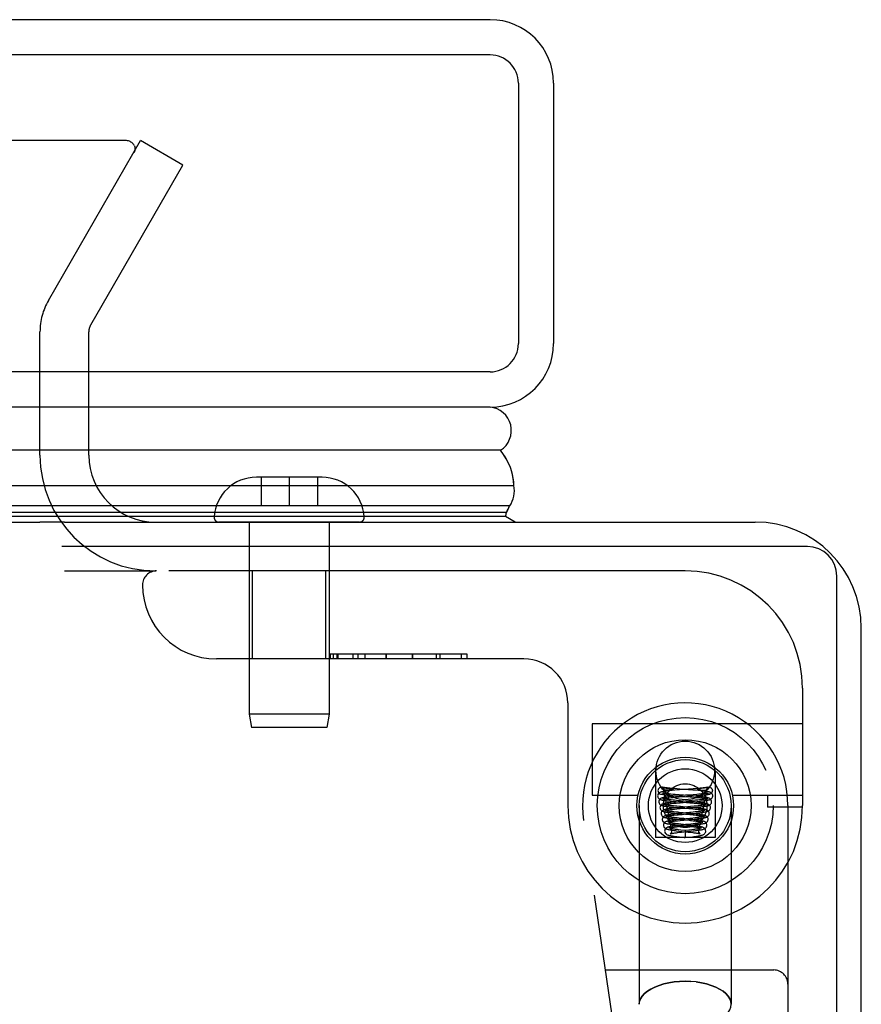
# Model space of a CAD drawing. Header units: inches. Extents: x 0 to 200, y 0 to 129.
# Tile 35 of 256: x 84.02 to 85.82, y 19.67 to 21.76. Entities that reach past the tile are written whole.
import ezdxf

# ---------------------------------------------------------------- set-up
doc = ezdxf.new("R2010")
doc.units = ezdxf.units.IN
doc.header["$LTSCALE"] = 11
doc.header["$MEASUREMENT"] = 0
doc.linetypes.add('HIDDEN', pattern=[0.2, 0.1, -0.1])
doc.layers.get('0').update_dxf_attribs({"linetype": 'CONTINUOUS'})
doc.layers.add('DEFAULT_2', color=8, linetype='HIDDEN')
doc.layers.add('RIGHTHAND_DOOR_ASSEMBLY', color=7, linetype='CONTINUOUS')

msp = doc.modelspace()

# ---------------------------------------------------------------- linework, layer by layer
at = {"color": 7, "linetype": 'Continuous'}
for p, q in [((39.5678, 20.6941), (84.0678, 20.6941)), ((85.7028, 20.6421), (84.1141, 20.6421)), ((85.7658, 8.8091), (85.7658, 20.5791))]:
    msp.add_line(p, q, dxfattribs=at)
at = {"color": 3, "linetype": 'Continuous'}
for p, q in [((84.1198, 20.6941), (85.5918, 20.6941)), ((85.8178, 8.9201), (85.8178, 20.4681))]:
    msp.add_line(p, q, dxfattribs=at)
msp.add_arc((85.5918, 20.4681), 0.226, 0, 90, dxfattribs=at)
at = {"color": 7, "linetype": 'Continuous'}
msp.add_arc((85.7028, 20.5791), 0.063, 0, 90, dxfattribs=at)
at = {"layer": 'DEFAULT_2', "color": 8, "linetype": 'HIDDEN'}
for p, q in [((84.2502, 21.5066), (63.2868, 21.5066)), ((84.0858, 21.1662), (84.2823, 21.5066)), ((84.3724, 21.4546), (84.2823, 21.5066)), ((84.1758, 21.1142), (84.3724, 21.4546)), ((84.0678, 20.8366), (84.0678, 21.0992)), ((84.1718, 20.8366), (84.1718, 21.0992)), ((84.1198, 20.5901), (84.3143, 20.5901))]:
    msp.add_line(p, q, dxfattribs=at)
for points in [[(84.269, 21.4953), (84.2682, 21.4969), (84.2673, 21.4984), (84.2661, 21.4999), (84.2648, 21.5012), (84.2633, 21.5024), (84.2617, 21.5035), (84.26, 21.5045), (84.2582, 21.5052), (84.2563, 21.5058), (84.2543, 21.5063), (84.2523, 21.5066), (84.2502, 21.5066)], [(84.2702, 21.4893), (84.2702, 21.4883), (84.27, 21.4866), (84.2696, 21.4849), (84.269, 21.4832), (84.2681, 21.4816)], [(84.269, 21.4953), (84.2696, 21.4936), (84.27, 21.4919), (84.2702, 21.4901), (84.2702, 21.4893)]]:
    msp.add_lwpolyline(points, dxfattribs=at)
for centre, radius, start, end in [((84.2018, 21.0992), 0.134, 150, 180), ((84.2018, 21.0992), 0.03, 150, 180), ((84.3143, 20.8366), 0.2465, 180, 270), ((84.3143, 20.8366), 0.1425, 180, 270)]:
    msp.add_arc(centre, radius, start, end, dxfattribs=at)
at = {"layer": 'RIGHTHAND_DOOR_ASSEMBLY', "color": 3, "linetype": 'Continuous'}
for p, q in [((85.0271, 21.7641), (62.4846, 21.7641)), ((85.1621, 21.6291), (85.1621, 21.0741)), ((85.0271, 20.9391), (62.4846, 20.9391))]:
    msp.add_line(p, q, dxfattribs=at)
at = {"layer": 'RIGHTHAND_DOOR_ASSEMBLY', "color": 8, "linetype": 'HIDDEN'}
for p, q in [((85.0271, 21.6891), (62.4846, 21.6891)), ((85.0871, 21.6291), (85.0871, 21.0741)), ((85.0271, 21.0141), (62.4846, 21.0141)), ((84.5988, 20.7896), (84.5288, 20.7896)), ((84.5388, 20.7896), (84.5388, 20.7296)), ((84.6688, 20.7896), (84.5988, 20.7896)), ((84.5988, 20.7896), (84.5988, 20.7296)), ((84.6588, 20.7896), (84.6588, 20.7296)), ((84.5388, 20.7296), (84.6588, 20.7296)), ((84.7487, 20.6941), (84.4489, 20.6941)), ((84.5138, 20.6941), (84.5138, 20.285)), ((84.6838, 20.6941), (84.6838, 20.285)), ((85.4426, 20.5901), (84.3163, 20.5901)), ((84.5208, 20.4026), (84.5208, 20.5901)), ((84.6768, 20.4026), (84.6768, 20.5901)), ((84.9781, 20.4126), (84.6861, 20.4126)), ((84.6861, 20.4126), (84.6861, 20.4026)), ((84.6863, 20.4026), (84.6863, 20.4126)), ((84.6935, 20.4026), (84.6935, 20.4126)), ((84.7008, 20.4026), (84.7008, 20.4126)), ((84.7032, 20.4026), (84.7032, 20.4126)), ((84.7352, 20.4026), (84.7352, 20.4126)), ((84.7447, 20.4126), (84.7447, 20.4026)), ((84.7606, 20.4026), (84.7606, 20.4126)), ((84.8051, 20.4026), (84.8051, 20.4126)), ((84.8051, 20.4026), (84.8051, 20.4126)), ((84.8052, 20.4126), (84.8052, 20.4026)), ((84.8613, 20.4026), (84.8613, 20.4126)), ((84.8615, 20.4126), (84.8615, 20.4026)), ((84.8615, 20.4126), (84.8615, 20.4026)), ((84.9125, 20.4026), (84.9125, 20.4126)), ((84.9197, 20.4126), (84.9197, 20.4026)), ((84.9661, 20.4026), (84.9661, 20.4126)), ((84.9781, 20.4026), (84.9781, 20.4126)), ((85.0988, 20.4026), (84.4438, 20.4026)), ((85.6926, 20.3401), (85.6926, 20.0901)), ((85.1926, 20.3089), (85.1926, 20.0901)), ((84.6838, 20.285), (84.5138, 20.285)), ((84.5138, 20.285), (84.5188, 20.2566)), ((84.6838, 20.285), (84.6788, 20.2566)), ((85.6926, 20.2641), (85.2446, 20.2641)), ((85.2446, 20.2641), (85.2446, 20.1121)), ((84.6788, 20.2566), (84.5188, 20.2566)), ((85.3791, 20.1651), (85.3791, 20.0221)), ((85.5061, 20.1651), (85.5061, 20.0221)), ((85.2446, 20.1121), (85.3419, 20.1121)), ((85.3939, 20.1292), (85.3934, 20.1294)), ((85.3988, 20.1221), (85.3988, 20.1229)), ((85.4, 20.128), (85.4012, 20.1278)), ((85.4028, 20.1228), (85.4017, 20.1228)), ((85.4038, 20.1228), (85.4028, 20.1228)), ((85.4048, 20.1228), (85.4038, 20.1228)), ((85.4045, 20.1272), (85.405, 20.1271)), ((85.4058, 20.1229), (85.4048, 20.1228)), ((85.405, 20.1271), (85.4082, 20.1266)), ((85.4067, 20.1229), (85.4058, 20.1229)), ((85.4076, 20.1229), (85.4067, 20.1229)), ((85.4085, 20.1229), (85.4076, 20.1229)), ((85.4082, 20.1266), (85.4093, 20.1264)), ((85.4093, 20.123), (85.4085, 20.1229)), ((85.4093, 20.1264), (85.4104, 20.1262)), ((85.41, 20.123), (85.4093, 20.123)), ((85.4146, 20.1223), (85.4093, 20.1218)), ((85.4107, 20.123), (85.41, 20.123)), ((85.4104, 20.1262), (85.4111, 20.1261)), ((85.4113, 20.1231), (85.4107, 20.123)), ((85.4111, 20.1261), (85.4118, 20.126)), ((85.4118, 20.1231), (85.4113, 20.1231)), ((85.4123, 20.1232), (85.4118, 20.1231)), ((85.4128, 20.1232), (85.4123, 20.1232)), ((85.4132, 20.1232), (85.4128, 20.1232)), ((85.4136, 20.1233), (85.4132, 20.1232)), ((85.414, 20.1233), (85.4136, 20.1233)), ((85.4204, 20.1229), (85.4146, 20.1223)), ((85.416, 20.1117), (85.4222, 20.1112)), ((85.4214, 20.1138), (85.4166, 20.1142)), ((85.4309, 20.1255), (85.4201, 20.1263)), ((85.4301, 20.1236), (85.4204, 20.1229)), ((85.4294, 20.1132), (85.4214, 20.1138)), ((85.4369, 20.1116), (85.4245, 20.1106)), ((85.4567, 20.1109), (85.4294, 20.1132)), ((85.4595, 20.1259), (85.4301, 20.1236)), ((85.4586, 20.1234), (85.4309, 20.1255)), ((85.4597, 20.1135), (85.4488, 20.1126)), ((85.4569, 20.1107), (85.4661, 20.1115)), ((85.4647, 20.1229), (85.4586, 20.1234)), ((85.467, 20.1265), (85.4595, 20.1259)), ((85.467, 20.1141), (85.4597, 20.1135)), ((85.4703, 20.1224), (85.4647, 20.1229)), ((85.4661, 20.1115), (85.472, 20.112)), ((85.4741, 20.1271), (85.467, 20.1265)), ((85.4714, 20.1145), (85.467, 20.1141)), ((85.4754, 20.1149), (85.4714, 20.1145)), ((85.472, 20.112), (85.4776, 20.1125)), ((85.4723, 20.1232), (85.4728, 20.1232)), ((85.4728, 20.1232), (85.4733, 20.1231)), ((85.474, 20.1261), (85.4733, 20.126)), ((85.4733, 20.1231), (85.4738, 20.1231)), ((85.4738, 20.1231), (85.4744, 20.123)), ((85.4747, 20.1262), (85.474, 20.1261)), ((85.4744, 20.123), (85.4751, 20.123)), ((85.4758, 20.1264), (85.4747, 20.1262)), ((85.4751, 20.123), (85.4758, 20.123)), ((85.4773, 20.1267), (85.4758, 20.1264)), ((85.4758, 20.123), (85.4766, 20.1229)), ((85.4766, 20.1229), (85.4775, 20.1229)), ((85.4827, 20.1276), (85.4773, 20.1267)), ((85.4775, 20.1229), (85.4784, 20.1229)), ((85.4784, 20.1229), (85.4793, 20.1229)), ((85.4808, 20.1228), (85.4818, 20.1228)), ((85.4818, 20.1228), (85.4829, 20.1228)), ((85.4845, 20.1279), (85.4827, 20.1276)), ((85.4829, 20.1228), (85.4839, 20.1228)), ((85.4839, 20.1228), (85.4849, 20.1228)), ((85.4857, 20.1281), (85.4845, 20.1279)), ((85.4869, 20.1283), (85.4857, 20.1281)), ((85.4863, 20.1221), (85.4863, 20.1229)), ((85.4912, 20.1292), (85.4917, 20.1294)), ((85.5432, 20.1121), (85.6926, 20.1121)), ((85.6176, 20.1121), (85.6176, 20.0871)), ((85.4088, 20.1068), (85.4128, 20.1072)), ((85.4128, 20.1072), (85.4171, 20.1076)), ((85.4185, 20.1101), (85.4129, 20.1096)), ((85.4134, 20.0946), (85.4181, 20.0951)), ((85.4216, 20.0978), (85.4157, 20.0972)), ((85.4171, 20.1076), (85.4219, 20.108)), ((85.418, 20.0992), (85.4236, 20.0987)), ((85.4181, 20.0951), (85.4232, 20.0956)), ((85.4245, 20.1106), (85.4185, 20.1101)), ((85.4278, 20.0983), (85.4216, 20.0978)), ((85.4219, 20.108), (85.4298, 20.1087)), ((85.4222, 20.1112), (85.4528, 20.1089)), ((85.4232, 20.0956), (85.4319, 20.0963)), ((85.4236, 20.0987), (85.4526, 20.0963)), ((85.4322, 20.1005), (85.4243, 20.1012)), ((85.4563, 20.0984), (85.4322, 20.1005)), ((85.4526, 20.0963), (85.4618, 20.0956)), ((85.4528, 20.1089), (85.461, 20.1082)), ((85.4629, 20.1104), (85.4567, 20.1109)), ((85.4647, 20.1015), (85.4573, 20.1008)), ((85.4597, 20.0985), (85.4679, 20.0992)), ((85.461, 20.1082), (85.466, 20.1078)), ((85.4692, 20.1019), (85.4647, 20.1015)), ((85.4679, 20.0992), (85.4729, 20.0997)), ((85.4733, 20.1024), (85.4692, 20.1019)), ((85.4729, 20.0997), (85.4774, 20.1002)), ((85.3446, 20.0901), (85.3446, 19.667)), ((85.4157, 20.0822), (85.4199, 20.0826)), ((85.4184, 20.0699), (85.4229, 20.0703)), ((85.4246, 20.0855), (85.4187, 20.0849)), ((85.4199, 20.0826), (85.4245, 20.0831)), ((85.4202, 20.0742), (85.4254, 20.0737)), ((85.4268, 20.0731), (85.4214, 20.0725)), ((85.4273, 20.076), (85.4227, 20.0765)), ((85.4229, 20.0703), (85.4279, 20.0708)), ((85.4245, 20.0831), (85.432, 20.0838)), ((85.4307, 20.086), (85.4246, 20.0855)), ((85.4253, 20.0861), (85.4503, 20.084)), ((85.4254, 20.0737), (85.4521, 20.0713)), ((85.4352, 20.0739), (85.4268, 20.0731)), ((85.4298, 20.0758), (85.4273, 20.076)), ((85.4279, 20.0708), (85.4361, 20.0716)), ((85.4549, 20.0734), (85.4298, 20.0758)), ((85.4569, 20.0858), (85.4324, 20.088)), ((85.4503, 20.084), (85.4586, 20.0833)), ((85.4592, 20.0762), (85.4518, 20.0755)), ((85.4615, 20.0888), (85.454, 20.0881)), ((85.4637, 20.0767), (85.4592, 20.0762)), ((85.4603, 20.0737), (85.4659, 20.0743)), ((85.4607, 20.0862), (85.4664, 20.0867)), ((85.4661, 20.0893), (85.4615, 20.0888)), ((85.4678, 20.0771), (85.4637, 20.0767)), ((85.4659, 20.0743), (85.4711, 20.0748)), ((85.4703, 20.0897), (85.4661, 20.0893)), ((85.4664, 20.0867), (85.4717, 20.0872)), ((85.5406, 20.0901), (85.5406, 19.667)), ((85.6925, 20.0871), (85.6176, 20.0871)), ((85.6613, 20.0901), (85.6613, 18.3733)), ((85.4094, 18.8115), (85.2261, 20.0583)), ((85.4214, 20.0575), (85.4262, 20.0581)), ((85.4286, 20.0607), (85.4232, 20.0601)), ((85.4297, 20.0634), (85.4252, 20.0639)), ((85.4259, 20.0612), (85.4509, 20.0589)), ((85.4262, 20.0581), (85.4316, 20.0586)), ((85.4279, 20.0486), (85.4339, 20.048)), ((85.4333, 20.0506), (85.4281, 20.0512)), ((85.4369, 20.0615), (85.4286, 20.0607)), ((85.4347, 20.0488), (85.4289, 20.0481)), ((85.4398, 20.0624), (85.4297, 20.0634)), ((85.4316, 20.0586), (85.4562, 20.0609)), ((85.4513, 20.0487), (85.4333, 20.0506)), ((85.4525, 20.0631), (85.4369, 20.0615)), ((85.4424, 20.0621), (85.4398, 20.0624)), ((85.4535, 20.061), (85.4424, 20.0621)), ((85.4509, 20.0589), (85.4538, 20.0586)), ((85.4523, 20.0481), (85.4601, 20.0489)), ((85.4594, 20.0638), (85.4525, 20.0631)), ((85.4538, 20.0586), (85.4592, 20.058)), ((85.4592, 20.0514), (85.4543, 20.0509)), ((85.4562, 20.0609), (85.462, 20.0615)), ((85.4636, 20.0643), (85.4594, 20.0638)), ((85.4601, 20.0489), (85.4652, 20.0495)), ((85.462, 20.0615), (85.4673, 20.0621)), ((85.4242, 20.0452), (85.4282, 20.0457)), ((85.426, 20.0328), (85.4303, 20.0333)), ((85.4282, 20.0457), (85.4326, 20.0461)), ((85.4292, 20.0361), (85.4492, 20.0339)), ((85.4303, 20.0333), (85.435, 20.0338)), ((85.4426, 20.0371), (85.4334, 20.0381)), ((85.4339, 20.048), (85.4456, 20.0468)), ((85.4503, 20.038), (85.4426, 20.0371)), ((85.4426, 20.0371), (85.4426, 20.0222)), ((85.4456, 20.0468), (85.4536, 20.046)), ((85.4492, 20.0339), (85.4543, 20.0334)), ((85.4535, 20.0358), (85.459, 20.0364)), ((85.4609, 20.0393), (85.4569, 20.0388)), ((85.5061, 20.0221), (85.3791, 20.0221)), ((85.4306, 20.0235), (85.4404, 20.0224)), ((85.4404, 20.0224), (85.4426, 20.0222)), ((85.4426, 20.0222), (85.4519, 20.0232)), ((85.4519, 20.0232), (85.4583, 20.024)), ((85.2729, 19.7401), (85.6313, 19.7401)), ((85.4426, 19.716), (85.4544, 19.7156))]:
    msp.add_line(p, q, dxfattribs=at)
at = {"layer": 'RIGHTHAND_DOOR_ASSEMBLY', "color": 7, "linetype": 'Continuous'}
for p, q in [((85.049, 20.847), (73.7578, 20.847)), ((73.7578, 20.7718), (85.0774, 20.7718)), ((85.0685, 20.7285), (73.7578, 20.7285)), ((85.0636, 20.7182), (85.0653, 20.7216)), ((85.0653, 20.7216), (85.0667, 20.7244)), ((85.0667, 20.7244), (85.0685, 20.7285)), ((85.0617, 20.7148), (73.7578, 20.7148)), ((85.0594, 20.706), (73.7578, 20.706)), ((85.0802, 20.6941), (85.0594, 20.706)), ((85.0617, 20.7148), (85.0636, 20.7182)), ((84.1198, 20.6941), (84.0678, 20.6941))]:
    msp.add_line(p, q, dxfattribs=at)
msp.add_lwpolyline([(85.0774, 20.7718), (85.0771, 20.7796), (85.0762, 20.7874), (85.0748, 20.7952), (85.0728, 20.8029), (85.0702, 20.8105), (85.067, 20.818), (85.0634, 20.8255), (85.0591, 20.8328), (85.0543, 20.84), (85.049, 20.847)], dxfattribs=at)
at = {"layer": 'RIGHTHAND_DOOR_ASSEMBLY', "color": 8, "linetype": 'HIDDEN'}
for points in [[(85.4093, 20.1218), (85.4069, 20.1216), (85.4047, 20.1214), (85.4026, 20.1211), (85.4006, 20.1209), (85.3988, 20.1206), (85.3972, 20.1204), (85.3956, 20.1202), (85.3943, 20.1199), (85.393, 20.1197), (85.3919, 20.1194), (85.3908, 20.1191), (85.3898, 20.1188), (85.3888, 20.1183), (85.3877, 20.1177), (85.3866, 20.1169), (85.3855, 20.1157), (85.3845, 20.1142), (85.384, 20.1124), (85.3838, 20.1109)], [(85.3934, 20.1294), (85.3922, 20.1296), (85.3906, 20.1295), (85.389, 20.129), (85.3875, 20.1282), (85.3863, 20.127), (85.3853, 20.1255), (85.3848, 20.1239), (85.3845, 20.1221)], [(85.3845, 20.1221), (85.3848, 20.1201), (85.3855, 20.1184), (85.3866, 20.1168), (85.3881, 20.1156), (85.3898, 20.1149), (85.3901, 20.1148)], [(85.3901, 20.1148), (85.3917, 20.1147), (85.3935, 20.1149), (85.3952, 20.1156), (85.3967, 20.1168), (85.3978, 20.1184), (85.3985, 20.1201), (85.3988, 20.1221)], [(85.3901, 20.1148), (85.3908, 20.1147), (85.3926, 20.1143), (85.3946, 20.114), (85.3968, 20.1137), (85.3991, 20.1134), (85.4017, 20.1131), (85.4043, 20.1128), (85.4071, 20.1125), (85.41, 20.1123), (85.416, 20.1117)], [(85.4201, 20.1263), (85.4132, 20.1269), (85.4099, 20.1272), (85.4067, 20.1276), (85.4038, 20.1279), (85.401, 20.1282), (85.3985, 20.1285), (85.3962, 20.1288), (85.3944, 20.1292), (85.3934, 20.1294)], [(85.3939, 20.1292), (85.3945, 20.1291), (85.3951, 20.129), (85.3957, 20.1288), (85.3963, 20.1287), (85.3969, 20.1286), (85.3975, 20.1284), (85.3982, 20.1283), (85.3988, 20.1282), (85.4, 20.128)], [(85.3939, 20.1292), (85.395, 20.1276), (85.3962, 20.1259), (85.3975, 20.1244), (85.3988, 20.1229)], [(85.3955, 20.117), (85.3953, 20.117), (85.3951, 20.1171), (85.3952, 20.117), (85.3955, 20.1169), (85.3961, 20.1165), (85.3968, 20.1158), (85.3977, 20.1147), (85.3984, 20.1134), (85.3987, 20.1118), (85.3988, 20.1109)], [(85.4166, 20.1142), (85.4122, 20.1147), (85.4102, 20.1149), (85.4083, 20.1151), (85.4065, 20.1153), (85.4048, 20.1155), (85.4033, 20.1157), (85.4018, 20.1158), (85.4005, 20.116), (85.3994, 20.1162), (85.3983, 20.1164), (85.3974, 20.1165), (85.3967, 20.1167), (85.3961, 20.1168), (85.3956, 20.1169), (85.3955, 20.117)], [(85.4017, 20.1228), (85.4007, 20.1228), (85.4002, 20.1228), (85.3997, 20.1228), (85.3992, 20.1228), (85.3988, 20.1229)], [(85.4012, 20.1278), (85.4018, 20.1277), (85.4045, 20.1272)], [(85.4118, 20.126), (85.4124, 20.1258), (85.4127, 20.1258), (85.413, 20.1257), (85.4134, 20.1256), (85.4137, 20.1256), (85.414, 20.1255), (85.4143, 20.1254), (85.4146, 20.1254), (85.4148, 20.1253), (85.4151, 20.1252), (85.4154, 20.1252), (85.4156, 20.1251), (85.4159, 20.125), (85.4161, 20.1249), (85.4163, 20.1248), (85.4166, 20.1248), (85.4168, 20.1247), (85.417, 20.1245), (85.4171, 20.1244), (85.4172, 20.1243), (85.4172, 20.1241), (85.4171, 20.124), (85.417, 20.1239), (85.4168, 20.1239), (85.4166, 20.1238), (85.4165, 20.1237), (85.4163, 20.1237), (85.4162, 20.1237), (85.416, 20.1236), (85.4159, 20.1236), (85.4157, 20.1236), (85.4156, 20.1235), (85.4155, 20.1235), (85.4153, 20.1235), (85.4152, 20.1235), (85.415, 20.1235), (85.4149, 20.1234), (85.4147, 20.1234), (85.4146, 20.1234), (85.4144, 20.1234), (85.4143, 20.1234), (85.4141, 20.1233), (85.414, 20.1233)], [(85.4488, 20.1126), (85.443, 20.1121), (85.4369, 20.1116)], [(85.4724, 20.1258), (85.4721, 20.1257), (85.4718, 20.1256), (85.4714, 20.1256), (85.4711, 20.1255), (85.4708, 20.1254), (85.4705, 20.1254), (85.4703, 20.1253), (85.47, 20.1252), (85.4697, 20.1252), (85.4695, 20.1251), (85.4692, 20.125), (85.469, 20.1249), (85.4688, 20.1248), (85.4686, 20.1248), (85.4683, 20.1247), (85.4681, 20.1245), (85.468, 20.1244), (85.4679, 20.1243), (85.4679, 20.1241), (85.468, 20.124), (85.4681, 20.1239), (85.4683, 20.1239), (85.4685, 20.1238), (85.4686, 20.1237), (85.4688, 20.1237), (85.4689, 20.1237), (85.4691, 20.1236), (85.4692, 20.1236), (85.4694, 20.1236), (85.4695, 20.1235), (85.4697, 20.1235), (85.4698, 20.1235), (85.4699, 20.1235), (85.4701, 20.1235), (85.4702, 20.1234), (85.4704, 20.1234), (85.4705, 20.1234), (85.4707, 20.1234), (85.4708, 20.1234), (85.471, 20.1233), (85.4711, 20.1233), (85.4713, 20.1233), (85.4717, 20.1233)], [(85.5013, 20.1109), (85.5012, 20.1123), (85.5006, 20.1141), (85.4997, 20.1156), (85.4986, 20.1168), (85.4975, 20.1177), (85.4965, 20.1183), (85.4955, 20.1187), (85.4945, 20.119), (85.4935, 20.1193), (85.4924, 20.1196), (85.4913, 20.1198), (85.49, 20.1201), (85.4887, 20.1203), (85.4872, 20.1205), (85.4855, 20.1207), (85.4838, 20.121), (85.4819, 20.1212), (85.4798, 20.1214), (85.4776, 20.1217), (85.4753, 20.1219), (85.4703, 20.1224)], [(85.4717, 20.1233), (85.4719, 20.1232), (85.4723, 20.1232)], [(85.4733, 20.126), (85.473, 20.1259), (85.4724, 20.1258)], [(85.4917, 20.1294), (85.4907, 20.1292), (85.4888, 20.1288), (85.4864, 20.1285), (85.4837, 20.1281), (85.4807, 20.1278), (85.4775, 20.1275), (85.4741, 20.1271)], [(85.49, 20.1171), (85.49, 20.1171), (85.4898, 20.117), (85.4895, 20.1169), (85.4891, 20.1168), (85.4885, 20.1167), (85.4877, 20.1165), (85.4868, 20.1164), (85.4858, 20.1162), (85.4847, 20.116), (85.4834, 20.1159), (85.482, 20.1157), (85.4805, 20.1155), (85.4789, 20.1153), (85.4772, 20.1151), (85.4754, 20.1149)], [(85.4776, 20.1125), (85.4803, 20.1128), (85.4828, 20.113), (85.4852, 20.1133), (85.4874, 20.1136), (85.4895, 20.1139), (85.4914, 20.1142), (85.4931, 20.1144), (85.4947, 20.1148), (85.495, 20.1148)], [(85.4793, 20.1229), (85.4798, 20.1228), (85.4808, 20.1228)], [(85.4849, 20.1228), (85.4854, 20.1228), (85.4859, 20.1228), (85.4863, 20.1229)], [(85.4912, 20.1292), (85.4901, 20.1276), (85.4889, 20.1259), (85.4876, 20.1244), (85.4863, 20.1229)], [(85.495, 20.1148), (85.4934, 20.1147), (85.4916, 20.1149), (85.4899, 20.1156), (85.4884, 20.1168), (85.4873, 20.1184), (85.4866, 20.1201), (85.4863, 20.1221)], [(85.4863, 20.1109), (85.4864, 20.1118), (85.4867, 20.1133), (85.4874, 20.1147), (85.4883, 20.1158), (85.489, 20.1165), (85.4896, 20.1169), (85.4899, 20.117), (85.49, 20.1171)], [(85.4912, 20.1292), (85.4906, 20.1291), (85.49, 20.129), (85.4894, 20.1288), (85.4888, 20.1287), (85.4882, 20.1286), (85.4876, 20.1284), (85.4869, 20.1283)], [(85.4917, 20.1294), (85.4929, 20.1296), (85.4945, 20.1295), (85.4961, 20.129), (85.4976, 20.1282), (85.4988, 20.127), (85.4998, 20.1255), (85.5003, 20.1239), (85.5006, 20.1221)], [(85.5006, 20.1221), (85.5003, 20.1201), (85.4996, 20.1184), (85.4985, 20.1168), (85.497, 20.1156), (85.4953, 20.1149), (85.495, 20.1148)], [(85.3838, 20.1109), (85.3839, 20.1099), (85.3844, 20.1081), (85.3852, 20.1065), (85.3863, 20.1052), (85.3874, 20.1043), (85.3884, 20.1037), (85.3894, 20.1033), (85.3903, 20.1029), (85.3913, 20.1026), (85.3923, 20.1024), (85.3934, 20.1021), (85.3947, 20.1019), (85.3959, 20.1017), (85.3973, 20.1014), (85.3988, 20.1012), (85.4005, 20.101), (85.4022, 20.1008), (85.4041, 20.1006), (85.4061, 20.1003), (85.4082, 20.1001), (85.4104, 20.0999), (85.4128, 20.0996), (85.418, 20.0992)], [(85.4129, 20.1096), (85.4103, 20.1093), (85.4079, 20.109), (85.4056, 20.1088), (85.4035, 20.1085), (85.4016, 20.1082), (85.3998, 20.108), (85.3983, 20.1077), (85.3968, 20.1075), (85.3956, 20.1072), (85.3944, 20.1069), (85.3933, 20.1066), (85.3923, 20.1063), (85.3912, 20.1058), (85.3901, 20.1052), (85.389, 20.1044), (85.3879, 20.1032), (85.387, 20.1016), (85.3864, 20.0999), (85.3863, 20.0984)], [(85.3863, 20.0984), (85.3864, 20.0975), (85.3868, 20.0957), (85.3876, 20.0941), (85.3887, 20.0928), (85.3898, 20.0919), (85.3909, 20.0912), (85.3919, 20.0908), (85.3928, 20.0904), (85.3939, 20.0901), (85.3949, 20.0898), (85.3961, 20.0895), (85.3974, 20.0893), (85.3988, 20.089), (85.4004, 20.0888), (85.4022, 20.0885), (85.4041, 20.0883), (85.4062, 20.088), (85.4085, 20.0878), (85.4109, 20.0875), (85.4135, 20.0872), (85.4163, 20.0869), (85.4192, 20.0867), (85.4253, 20.0861)], [(85.4157, 20.0972), (85.413, 20.0969), (85.4104, 20.0966), (85.408, 20.0963), (85.4058, 20.096), (85.4038, 20.0958), (85.402, 20.0955), (85.4003, 20.0952), (85.3989, 20.0949), (85.3975, 20.0946), (85.3963, 20.0943), (85.3952, 20.094), (85.3941, 20.0935), (85.393, 20.093), (85.3918, 20.0922), (85.3907, 20.091), (85.3897, 20.0895), (85.389, 20.0877), (85.3888, 20.0859)], [(85.3988, 20.1109), (85.3987, 20.1097), (85.3982, 20.1082), (85.3975, 20.1069), (85.3966, 20.1059), (85.3959, 20.1053), (85.3954, 20.1049), (85.3951, 20.1048), (85.3951, 20.1048)], [(85.3951, 20.1048), (85.3951, 20.1048), (85.3953, 20.1049), (85.3957, 20.105), (85.3963, 20.1051), (85.397, 20.1052), (85.3978, 20.1054), (85.3988, 20.1056), (85.3998, 20.1057), (85.401, 20.1059), (85.4024, 20.1061), (85.4038, 20.1063), (85.4054, 20.1064), (85.407, 20.1066), (85.4088, 20.1068)], [(85.398, 20.1044), (85.3978, 20.1045), (85.3977, 20.1045), (85.3978, 20.1045), (85.3981, 20.1043), (85.3986, 20.1039), (85.3994, 20.1033), (85.4002, 20.1022), (85.4009, 20.1008), (85.4012, 20.0993), (85.4013, 20.0984)], [(85.4013, 20.0984), (85.4012, 20.0972), (85.4007, 20.0957), (85.4, 20.0944), (85.3991, 20.0934), (85.3984, 20.0928), (85.3979, 20.0925), (85.3977, 20.0924), (85.3977, 20.0924)], [(85.3977, 20.0924), (85.3977, 20.0924), (85.398, 20.0924), (85.3984, 20.0926), (85.399, 20.0927), (85.3998, 20.0929), (85.4007, 20.093), (85.4018, 20.0932), (85.4031, 20.0934), (85.4044, 20.0936), (85.4059, 20.0938), (85.4076, 20.094), (85.4094, 20.0942), (85.4114, 20.0944), (85.4134, 20.0946)], [(85.4172, 20.1018), (85.413, 20.1022), (85.4111, 20.1025), (85.4093, 20.1027), (85.4076, 20.1029), (85.406, 20.1031), (85.4045, 20.1033), (85.4032, 20.1034), (85.402, 20.1036), (85.401, 20.1038), (85.4, 20.104), (85.3993, 20.1041), (85.3986, 20.1043), (85.3981, 20.1044), (85.398, 20.1044)], [(85.4007, 20.0918), (85.4005, 20.0919), (85.4003, 20.092), (85.4003, 20.092), (85.4005, 20.0918), (85.4011, 20.0915), (85.4018, 20.0908), (85.4026, 20.0898), (85.4033, 20.0884), (85.4037, 20.0869), (85.4038, 20.086)], [(85.4221, 20.089), (85.4175, 20.0894), (85.4154, 20.0897), (85.4134, 20.0899), (85.4115, 20.0901), (85.4098, 20.0903), (85.4082, 20.0905), (85.4067, 20.0907), (85.4053, 20.0909), (85.4041, 20.0911), (85.4031, 20.0913), (85.4022, 20.0915), (85.4015, 20.0916), (85.4009, 20.0918), (85.4007, 20.0918)], [(85.4243, 20.1012), (85.4195, 20.1016), (85.4172, 20.1018)], [(85.4573, 20.1008), (85.4433, 20.0997), (85.4278, 20.0983)], [(85.4298, 20.1087), (85.4445, 20.1098), (85.4569, 20.1107)], [(85.4319, 20.0963), (85.4443, 20.0973), (85.4597, 20.0985)], [(85.4963, 20.0859), (85.4962, 20.0874), (85.4956, 20.0891), (85.4947, 20.0906), (85.4936, 20.0919), (85.4925, 20.0927), (85.4914, 20.0934), (85.4903, 20.0938), (85.4893, 20.0942), (85.4882, 20.0945), (85.4871, 20.0947), (85.4858, 20.095), (85.4845, 20.0953), (85.483, 20.0955), (85.4814, 20.0958), (85.4796, 20.096), (85.4776, 20.0963), (85.4755, 20.0965), (85.4732, 20.0968), (85.4707, 20.097), (85.4681, 20.0973), (85.4653, 20.0976), (85.4624, 20.0979), (85.4563, 20.0984)], [(85.4618, 20.0956), (85.4673, 20.0951), (85.4698, 20.0948), (85.4721, 20.0946), (85.4743, 20.0944), (85.4763, 20.0941), (85.4781, 20.0939), (85.4798, 20.0937), (85.4814, 20.0935), (85.4827, 20.0933), (85.4839, 20.0931), (85.485, 20.0929), (85.4858, 20.0928), (85.4865, 20.0926), (85.4867, 20.0925)], [(85.4988, 20.0984), (85.4987, 20.0999), (85.4981, 20.1016), (85.4972, 20.1032), (85.4961, 20.1044), (85.4949, 20.1052), (85.4939, 20.1058), (85.4928, 20.1063), (85.4918, 20.1066), (85.4908, 20.1069), (85.4897, 20.1072), (85.4885, 20.1074), (85.4871, 20.1077), (85.4857, 20.1079), (85.4841, 20.1081), (85.4824, 20.1084), (85.4805, 20.1086), (85.4785, 20.1089), (85.4762, 20.1091), (85.4739, 20.1094), (85.4713, 20.1096), (85.4686, 20.1099), (85.4629, 20.1104)], [(85.466, 20.1078), (85.4707, 20.1074), (85.4728, 20.1072), (85.4749, 20.107), (85.4768, 20.1068), (85.4787, 20.1066), (85.4804, 20.1064), (85.482, 20.1062), (85.4834, 20.106), (85.4848, 20.1058), (85.486, 20.1056), (85.487, 20.1055), (85.4879, 20.1053), (85.4887, 20.1051), (85.4893, 20.105), (85.4895, 20.1049)], [(85.4848, 20.092), (85.4848, 20.092), (85.4847, 20.0919), (85.4843, 20.0918), (85.4837, 20.0917), (85.483, 20.0915), (85.4821, 20.0913), (85.4811, 20.0911), (85.4799, 20.091), (85.4786, 20.0908), (85.4772, 20.0906), (85.4757, 20.0904), (85.474, 20.0901), (85.4722, 20.0899), (85.4703, 20.0897)], [(85.4717, 20.0872), (85.4742, 20.0875), (85.4766, 20.0877), (85.4788, 20.088), (85.4808, 20.0883), (85.4827, 20.0885), (85.4845, 20.0888), (85.4861, 20.089), (85.4876, 20.0893), (85.4889, 20.0895), (85.4901, 20.0898), (85.4912, 20.0901), (85.4922, 20.0904), (85.4932, 20.0907), (85.4942, 20.0912), (85.4953, 20.0918), (85.4964, 20.0928), (85.4974, 20.094), (85.4983, 20.0957), (85.4987, 20.0975), (85.4988, 20.0984)], [(85.4874, 20.1045), (85.4874, 20.1045), (85.4872, 20.1045), (85.4869, 20.1044), (85.4863, 20.1042), (85.4856, 20.1041), (85.4848, 20.1039), (85.4838, 20.1037), (85.4827, 20.1036), (85.4814, 20.1034), (85.48, 20.1032), (85.4785, 20.103), (85.4769, 20.1028), (85.4752, 20.1026), (85.4733, 20.1024)], [(85.4774, 20.1002), (85.4795, 20.1004), (85.4815, 20.1006), (85.4833, 20.1008), (85.485, 20.101), (85.4866, 20.1013), (85.4881, 20.1015), (85.4894, 20.1017), (85.4907, 20.1019), (85.4919, 20.1022), (85.493, 20.1024), (85.494, 20.1027), (85.4949, 20.103), (85.4958, 20.1033), (85.4968, 20.1037), (85.4978, 20.1044), (85.4989, 20.1053), (85.4999, 20.1066), (85.5008, 20.1082), (85.5012, 20.11), (85.5013, 20.1109)], [(85.4813, 20.086), (85.4814, 20.0868), (85.4818, 20.0883), (85.4824, 20.0897), (85.4832, 20.0908), (85.484, 20.0914), (85.4845, 20.0918), (85.4848, 20.092), (85.4848, 20.092)], [(85.4838, 20.0984), (85.4839, 20.0993), (85.4843, 20.1009), (85.485, 20.1023), (85.4858, 20.1033), (85.4866, 20.104), (85.4871, 20.1044), (85.4874, 20.1045), (85.4874, 20.1045)], [(85.4867, 20.0925), (85.4871, 20.0925), (85.4874, 20.0924), (85.4874, 20.0923), (85.4872, 20.0924), (85.4867, 20.0927), (85.486, 20.0933), (85.4852, 20.0943), (85.4844, 20.0956), (85.484, 20.0971), (85.4838, 20.0984)], [(85.4895, 20.1049), (85.4897, 20.1049), (85.49, 20.1048), (85.49, 20.1048), (85.4897, 20.1049), (85.4892, 20.1052), (85.4885, 20.1058), (85.4877, 20.1068), (85.4869, 20.1081), (85.4864, 20.1096), (85.4863, 20.1109)], [(85.3888, 20.0859), (85.3889, 20.085), (85.3893, 20.0832), (85.3902, 20.0816), (85.3912, 20.0803), (85.3923, 20.0794), (85.3934, 20.0787), (85.3943, 20.0782), (85.3953, 20.0779), (85.3963, 20.0776), (85.3974, 20.0773), (85.3987, 20.077), (85.4, 20.0767), (85.4014, 20.0765), (85.403, 20.0762), (85.4047, 20.076), (85.4066, 20.0757), (85.4086, 20.0755), (85.4107, 20.0752), (85.4129, 20.0749), (85.4153, 20.0747), (85.4202, 20.0742)], [(85.4187, 20.0849), (85.416, 20.0846), (85.4134, 20.0843), (85.411, 20.084), (85.4087, 20.0837), (85.4066, 20.0834), (85.4047, 20.0831), (85.403, 20.0828), (85.4015, 20.0825), (85.4002, 20.0822), (85.3989, 20.0819), (85.3978, 20.0815), (85.3966, 20.0811), (85.3955, 20.0805), (85.3943, 20.0797), (85.3932, 20.0785), (85.3922, 20.077), (85.3915, 20.0752), (85.3913, 20.0734)], [(85.3913, 20.0734), (85.3914, 20.0725), (85.3918, 20.0707), (85.3926, 20.0691), (85.3937, 20.0678), (85.3948, 20.0669), (85.3958, 20.0662), (85.3968, 20.0657), (85.3978, 20.0654), (85.3988, 20.065), (85.3999, 20.0647), (85.4011, 20.0645), (85.4025, 20.0642), (85.4039, 20.0639), (85.4055, 20.0637), (85.4071, 20.0634), (85.409, 20.0631), (85.4109, 20.0629), (85.4131, 20.0626), (85.4153, 20.0624), (85.4178, 20.0621), (85.4203, 20.0618), (85.4259, 20.0612)], [(85.4214, 20.0725), (85.4188, 20.0722), (85.4164, 20.0719), (85.4141, 20.0717), (85.412, 20.0714), (85.41, 20.0711), (85.4082, 20.0708), (85.4065, 20.0705), (85.4049, 20.0702), (85.4035, 20.0699), (85.4023, 20.0696), (85.4011, 20.0693), (85.4001, 20.069), (85.399, 20.0685), (85.398, 20.068), (85.3969, 20.0673), (85.3958, 20.0661), (85.3947, 20.0646), (85.394, 20.0628), (85.3938, 20.0609)], [(85.4038, 20.086), (85.4037, 20.0847), (85.4032, 20.0832), (85.4025, 20.0819), (85.4016, 20.0809), (85.4009, 20.0803), (85.4004, 20.08), (85.4002, 20.0799), (85.4003, 20.0799)], [(85.4003, 20.0799), (85.4003, 20.0799), (85.4006, 20.08), (85.401, 20.0801), (85.4017, 20.0803), (85.4025, 20.0804), (85.4034, 20.0806), (85.4045, 20.0808), (85.4058, 20.081), (85.4071, 20.0812), (85.4086, 20.0814), (85.4102, 20.0816), (85.4119, 20.0818), (85.4138, 20.082), (85.4157, 20.0822)], [(85.4032, 20.0793), (85.403, 20.0794), (85.4028, 20.0794), (85.4029, 20.0794), (85.4031, 20.0793), (85.4037, 20.0789), (85.4044, 20.0782), (85.4052, 20.0772), (85.4059, 20.0758), (85.4062, 20.0743), (85.4063, 20.0735)], [(85.4063, 20.0735), (85.4062, 20.0721), (85.4057, 20.0706), (85.4049, 20.0693), (85.4041, 20.0684), (85.4034, 20.0678), (85.4029, 20.0675), (85.4028, 20.0675), (85.4028, 20.0675)], [(85.4028, 20.0675), (85.4029, 20.0675), (85.4032, 20.0676), (85.4038, 20.0677), (85.4046, 20.0679), (85.4055, 20.0681), (85.4066, 20.0683), (85.4079, 20.0685), (85.4093, 20.0687), (85.4108, 20.0689), (85.4125, 20.0692), (85.4143, 20.0694), (85.4163, 20.0696), (85.4184, 20.0699)], [(85.4227, 20.0765), (85.4185, 20.077), (85.4166, 20.0772), (85.4147, 20.0774), (85.413, 20.0776), (85.4114, 20.0778), (85.4099, 20.078), (85.4086, 20.0782), (85.4073, 20.0784), (85.4062, 20.0786), (85.4053, 20.0788), (85.4045, 20.079), (85.4038, 20.0791), (85.4033, 20.0793), (85.4032, 20.0793)], [(85.4324, 20.088), (85.4245, 20.0887), (85.4221, 20.089)], [(85.454, 20.0881), (85.4428, 20.0871), (85.4307, 20.086)], [(85.432, 20.0838), (85.4459, 20.0849), (85.4607, 20.0862)], [(85.4518, 20.0755), (85.4437, 20.0747), (85.4352, 20.0739)], [(85.4361, 20.0716), (85.4451, 20.0724), (85.4482, 20.0726), (85.4603, 20.0737)], [(85.4521, 20.0713), (85.4593, 20.0706), (85.4615, 20.0704)], [(85.4913, 20.0609), (85.4912, 20.0624), (85.4906, 20.0641), (85.4897, 20.0657), (85.4886, 20.0669), (85.4874, 20.0678), (85.4863, 20.0685), (85.4852, 20.0689), (85.484, 20.0693), (85.4828, 20.0696), (85.4816, 20.0699), (85.4802, 20.0702), (85.4786, 20.0705), (85.4769, 20.0708), (85.4751, 20.0711), (85.473, 20.0714), (85.4709, 20.0717), (85.4685, 20.072), (85.466, 20.0722), (85.4634, 20.0725), (85.4607, 20.0728), (85.4549, 20.0734)], [(85.4938, 20.0734), (85.4936, 20.075), (85.493, 20.0768), (85.4921, 20.0783), (85.4909, 20.0795), (85.4898, 20.0804), (85.4886, 20.081), (85.4875, 20.0814), (85.4864, 20.0818), (85.4853, 20.0821), (85.484, 20.0824), (85.4827, 20.0827), (85.4812, 20.0829), (85.4795, 20.0832), (85.4777, 20.0835), (85.4757, 20.0838), (85.4735, 20.084), (85.4712, 20.0843), (85.4686, 20.0846), (85.4659, 20.0849), (85.463, 20.0852), (85.4569, 20.0858)], [(85.4586, 20.0833), (85.4637, 20.0828), (85.4661, 20.0826)], [(85.4615, 20.0704), (85.4657, 20.07), (85.4676, 20.0698), (85.4695, 20.0695), (85.4712, 20.0693), (85.4729, 20.0691), (85.4744, 20.0689), (85.4758, 20.0687), (85.4771, 20.0685), (85.4783, 20.0683), (85.4793, 20.0682), (85.4803, 20.068), (85.481, 20.0678), (85.4816, 20.0677), (85.4818, 20.0676)], [(85.4661, 20.0826), (85.4704, 20.0821), (85.4724, 20.0819), (85.4743, 20.0817), (85.4761, 20.0814), (85.4777, 20.0812), (85.4792, 20.081), (85.4805, 20.0808), (85.4816, 20.0806), (85.4826, 20.0804), (85.4835, 20.0803), (85.4841, 20.0801), (85.4843, 20.0801)], [(85.4673, 20.0621), (85.4698, 20.0624), (85.472, 20.0626), (85.4742, 20.0629), (85.4761, 20.0631), (85.478, 20.0634), (85.4796, 20.0637), (85.4812, 20.0639), (85.4826, 20.0642), (85.484, 20.0645), (85.4852, 20.0647), (85.4863, 20.065), (85.4873, 20.0654), (85.4883, 20.0657), (85.4893, 20.0662), (85.4903, 20.0669), (85.4914, 20.0678), (85.4925, 20.0691), (85.4933, 20.0707), (85.4938, 20.0725), (85.4938, 20.0734)], [(85.4823, 20.0794), (85.4823, 20.0794), (85.4821, 20.0794), (85.4817, 20.0792), (85.4811, 20.0791), (85.4804, 20.0789), (85.4795, 20.0788), (85.4785, 20.0786), (85.4773, 20.0784), (85.4761, 20.0782), (85.4747, 20.078), (85.4731, 20.0778), (85.4715, 20.0775), (85.4697, 20.0773), (85.4678, 20.0771)], [(85.4711, 20.0748), (85.4735, 20.0751), (85.4758, 20.0754), (85.4779, 20.0756), (85.4798, 20.0759), (85.4816, 20.0761), (85.4833, 20.0764), (85.4848, 20.0767), (85.4861, 20.0769), (85.4874, 20.0772), (85.4885, 20.0775), (85.4896, 20.0778), (85.4906, 20.0782), (85.4916, 20.0786), (85.4926, 20.0792), (85.4937, 20.0801), (85.4948, 20.0814), (85.4957, 20.0831), (85.4962, 20.0849), (85.4963, 20.0859)], [(85.4788, 20.0735), (85.4789, 20.0743), (85.4793, 20.0759), (85.48, 20.0772), (85.4808, 20.0783), (85.4815, 20.0789), (85.482, 20.0793), (85.4823, 20.0794), (85.4823, 20.0794)], [(85.4818, 20.0676), (85.482, 20.0675), (85.4823, 20.0675), (85.4823, 20.0675), (85.4821, 20.0676), (85.4816, 20.0679), (85.4809, 20.0685), (85.4801, 20.0694), (85.4794, 20.0707), (85.4789, 20.0722), (85.4788, 20.0735)], [(85.4843, 20.0801), (85.4846, 20.08), (85.4848, 20.0799), (85.4849, 20.0799), (85.4846, 20.08), (85.4841, 20.0803), (85.4834, 20.0809), (85.4826, 20.0819), (85.4819, 20.0832), (85.4814, 20.0847), (85.4813, 20.086)], [(85.3938, 20.0609), (85.3938, 20.0601), (85.3943, 20.0583), (85.3951, 20.0567), (85.3962, 20.0553), (85.3973, 20.0543), (85.3985, 20.0536), (85.3996, 20.0531), (85.4007, 20.0527), (85.4018, 20.0524), (85.4031, 20.052), (85.4044, 20.0517), (85.406, 20.0514), (85.4077, 20.0511), (85.4096, 20.0508), (85.4117, 20.0505), (85.4139, 20.0502), (85.4164, 20.0499), (85.4191, 20.0496), (85.4219, 20.0493), (85.4279, 20.0486)], [(85.4232, 20.0601), (85.4207, 20.0598), (85.4182, 20.0595), (85.4159, 20.0592), (85.4138, 20.0589), (85.4117, 20.0586), (85.4099, 20.0583), (85.4082, 20.0579), (85.4066, 20.0576), (85.4052, 20.0573), (85.4039, 20.057), (85.4028, 20.0566), (85.4017, 20.0561), (85.4005, 20.0555), (85.3994, 20.0547), (85.3981, 20.0535), (85.3971, 20.0519), (85.3965, 20.0499), (85.3963, 20.0484)], [(85.3963, 20.0484), (85.3964, 20.0474), (85.3969, 20.0456), (85.3977, 20.0439), (85.3989, 20.0426), (85.4001, 20.0416), (85.4013, 20.0409), (85.4024, 20.0404), (85.4036, 20.04), (85.4049, 20.0397), (85.4063, 20.0393), (85.4079, 20.039), (85.4096, 20.0387), (85.4116, 20.0383), (85.4136, 20.038), (85.4159, 20.0377), (85.4183, 20.0374), (85.4209, 20.037), (85.4236, 20.0367), (85.4292, 20.0361)], [(85.4058, 20.0667), (85.4056, 20.0668), (85.4054, 20.0669), (85.4054, 20.0669), (85.4057, 20.0667), (85.4062, 20.0664), (85.4068, 20.0658), (85.4076, 20.0648), (85.4083, 20.0634), (85.4087, 20.0619), (85.4088, 20.061)], [(85.4088, 20.061), (85.4087, 20.0598), (85.4082, 20.0583), (85.4075, 20.057), (85.4067, 20.056), (85.406, 20.0554), (85.4055, 20.0551), (85.4054, 20.055), (85.4054, 20.055)], [(85.4054, 20.055), (85.4054, 20.0551), (85.4058, 20.0552), (85.4063, 20.0553), (85.4071, 20.0555), (85.408, 20.0557), (85.4091, 20.0559), (85.4104, 20.0561), (85.4119, 20.0563), (85.4135, 20.0566), (85.4152, 20.0568), (85.4171, 20.057), (85.4192, 20.0573), (85.4214, 20.0575)], [(85.4252, 20.0639), (85.421, 20.0643), (85.4191, 20.0646), (85.4173, 20.0648), (85.4156, 20.065), (85.414, 20.0652), (85.4125, 20.0654), (85.4112, 20.0656), (85.41, 20.0659), (85.4089, 20.066), (85.4079, 20.0662), (85.4071, 20.0664), (85.4064, 20.0666), (85.4059, 20.0667), (85.4058, 20.0667)], [(85.4113, 20.0485), (85.4112, 20.0473), (85.4107, 20.0457), (85.41, 20.0445), (85.4092, 20.0435), (85.4086, 20.043), (85.4081, 20.0427), (85.4079, 20.0426)], [(85.4085, 20.0541), (85.4082, 20.0542), (85.408, 20.0543), (85.408, 20.0543), (85.4082, 20.0542), (85.4087, 20.0539), (85.4093, 20.0533), (85.4101, 20.0523), (85.4108, 20.051), (85.4112, 20.0494), (85.4113, 20.0485)], [(85.4281, 20.0512), (85.4233, 20.0517), (85.4211, 20.052), (85.4191, 20.0523), (85.4172, 20.0525), (85.4154, 20.0528), (85.4138, 20.053), (85.4124, 20.0533), (85.4112, 20.0535), (85.4102, 20.0537), (85.4093, 20.0539), (85.4087, 20.0541), (85.4085, 20.0541)], [(85.4543, 20.0509), (85.4434, 20.0497), (85.4347, 20.0488)], [(85.4863, 20.0359), (85.4861, 20.0375), (85.4855, 20.0393), (85.4846, 20.0409), (85.4834, 20.0421), (85.4822, 20.043), (85.481, 20.0436), (85.4798, 20.0441), (85.4785, 20.0445), (85.4772, 20.0449), (85.4757, 20.0453), (85.4741, 20.0456), (85.4723, 20.0459), (85.4703, 20.0462), (85.4682, 20.0466), (85.4658, 20.0469), (85.4632, 20.0473), (85.4604, 20.0476), (85.4575, 20.048), (85.4513, 20.0487)], [(85.4888, 20.0484), (85.4887, 20.05), (85.4881, 20.0517), (85.4871, 20.0533), (85.4859, 20.0546), (85.4848, 20.0554), (85.4836, 20.0561), (85.4824, 20.0565), (85.4812, 20.0569), (85.4799, 20.0573), (85.4785, 20.0576), (85.477, 20.0579), (85.4753, 20.0583), (85.4734, 20.0586), (85.4713, 20.0589), (85.4691, 20.0592), (85.4668, 20.0595), (85.4643, 20.0598), (85.4617, 20.0601), (85.459, 20.0604), (85.4535, 20.061)], [(85.459, 20.0364), (85.4616, 20.0367), (85.4642, 20.037), (85.4667, 20.0374), (85.469, 20.0377), (85.4712, 20.038), (85.4733, 20.0383), (85.4752, 20.0386), (85.477, 20.0389), (85.4786, 20.0393), (85.48, 20.0396), (85.4813, 20.04), (85.4825, 20.0404), (85.4837, 20.0409), (85.4848, 20.0415), (85.486, 20.0424), (85.4872, 20.0437), (85.4881, 20.0453), (85.4887, 20.0471), (85.4888, 20.0484)], [(85.4592, 20.058), (85.4641, 20.0575), (85.4662, 20.0573), (85.4683, 20.057), (85.4701, 20.0568), (85.4718, 20.0565), (85.4734, 20.0563), (85.4748, 20.0561), (85.4761, 20.0559), (85.4771, 20.0557), (85.4781, 20.0555), (85.4788, 20.0553), (85.479, 20.0552)], [(85.4771, 20.0543), (85.4771, 20.0543), (85.4769, 20.0542), (85.4765, 20.0541), (85.476, 20.054), (85.4752, 20.0538), (85.4743, 20.0536), (85.4732, 20.0534), (85.472, 20.0532), (85.4706, 20.0529), (85.469, 20.0527), (85.4673, 20.0524), (85.4655, 20.0522), (85.4635, 20.0519), (85.4614, 20.0517), (85.4592, 20.0514)], [(85.4797, 20.0669), (85.4797, 20.0669), (85.4795, 20.0668), (85.4791, 20.0667), (85.4785, 20.0665), (85.4778, 20.0664), (85.477, 20.0662), (85.4759, 20.066), (85.4748, 20.0658), (85.4735, 20.0656), (85.4722, 20.0654), (85.4707, 20.0652), (85.469, 20.065), (85.4673, 20.0647), (85.4655, 20.0645), (85.4636, 20.0643)], [(85.4652, 20.0495), (85.4676, 20.0498), (85.4699, 20.0501), (85.4721, 20.0504), (85.4742, 20.0506), (85.4761, 20.0509), (85.4778, 20.0512), (85.4794, 20.0515), (85.4809, 20.0518), (85.4822, 20.0521), (85.4835, 20.0524), (85.4846, 20.0528), (85.4856, 20.0531), (85.4867, 20.0536), (85.4878, 20.0543), (85.4889, 20.0552), (85.4899, 20.0566), (85.4908, 20.0582), (85.4913, 20.06), (85.4913, 20.0609)], [(85.4738, 20.0485), (85.4739, 20.0493), (85.4743, 20.0509), (85.4749, 20.0522), (85.4757, 20.0532), (85.4764, 20.0538), (85.4768, 20.0542), (85.4771, 20.0543), (85.4771, 20.0543)], [(85.4767, 20.0427), (85.4769, 20.0427), (85.4772, 20.0426), (85.4772, 20.0426), (85.4769, 20.0427), (85.4765, 20.043), (85.4758, 20.0436), (85.4751, 20.0445), (85.4744, 20.0458), (85.4739, 20.0473), (85.4738, 20.0485)], [(85.4763, 20.061), (85.4764, 20.0618), (85.4768, 20.0634), (85.4775, 20.0648), (85.4783, 20.0658), (85.4789, 20.0664), (85.4794, 20.0667), (85.4797, 20.0669), (85.4797, 20.0669)], [(85.479, 20.0552), (85.4793, 20.0552), (85.4797, 20.0551), (85.4798, 20.055), (85.4796, 20.0551), (85.4791, 20.0554), (85.4784, 20.056), (85.4776, 20.057), (85.4769, 20.0583), (85.4764, 20.0598), (85.4763, 20.061)], [(85.4289, 20.0481), (85.4261, 20.0478), (85.4235, 20.0475), (85.4209, 20.0471), (85.4185, 20.0468), (85.4162, 20.0465), (85.4142, 20.0461), (85.4123, 20.0458), (85.4105, 20.0455), (85.409, 20.0452), (85.4075, 20.0448), (85.4063, 20.0444), (85.4051, 20.0441), (85.404, 20.0436), (85.4029, 20.043), (85.4017, 20.0421), (85.4005, 20.0408), (85.3995, 20.0392), (85.3989, 20.0373), (85.3988, 20.0359)], [(85.3988, 20.0359), (85.3989, 20.0345), (85.3995, 20.0327), (85.4005, 20.031), (85.4017, 20.0298), (85.4029, 20.0289), (85.4041, 20.0283), (85.4052, 20.0278), (85.4065, 20.0274), (85.4078, 20.027), (85.4092, 20.0267), (85.4109, 20.0263), (85.4127, 20.026), (85.4147, 20.0256), (85.4169, 20.0253), (85.4193, 20.025), (85.4219, 20.0246), (85.4247, 20.0242), (85.4306, 20.0235)], [(85.4079, 20.0426), (85.408, 20.0426), (85.4082, 20.0427), (85.4086, 20.0428), (85.4092, 20.043), (85.41, 20.0431), (85.4109, 20.0433), (85.4119, 20.0435), (85.4131, 20.0437), (85.4143, 20.0439), (85.4157, 20.0441), (85.4172, 20.0443), (85.4188, 20.0446), (85.4205, 20.0448), (85.4223, 20.045), (85.4242, 20.0452)], [(85.4107, 20.0303), (85.4106, 20.0302), (85.4105, 20.0302), (85.4107, 20.0302), (85.4111, 20.0304), (85.4117, 20.0305), (85.4124, 20.0307), (85.4134, 20.0309), (85.4145, 20.0311), (85.4157, 20.0313), (85.4171, 20.0316), (85.4186, 20.0318), (85.4203, 20.0321), (85.4221, 20.0323), (85.424, 20.0325), (85.426, 20.0328)], [(85.4109, 20.0416), (85.4108, 20.0416), (85.4106, 20.0417), (85.4106, 20.0417), (85.4108, 20.0416), (85.4113, 20.0413), (85.4119, 20.0407), (85.4127, 20.0397), (85.4133, 20.0384), (85.4137, 20.0368), (85.4138, 20.036)], [(85.4138, 20.036), (85.4137, 20.0349), (85.4132, 20.0333), (85.4125, 20.032), (85.4116, 20.031), (85.411, 20.0305), (85.4107, 20.0303)], [(85.4334, 20.0381), (85.4283, 20.0388), (85.4259, 20.0391), (85.4237, 20.0393), (85.4216, 20.0396), (85.4197, 20.0399), (85.418, 20.0402), (85.4164, 20.0404), (85.415, 20.0407), (85.4138, 20.0409), (85.4127, 20.0411), (85.4119, 20.0413), (85.4113, 20.0415), (85.4109, 20.0416)], [(85.4326, 20.0461), (85.4445, 20.0473), (85.4523, 20.0481)], [(85.435, 20.0338), (85.4453, 20.0349), (85.4535, 20.0358)], [(85.4569, 20.0388), (85.4526, 20.0382), (85.4503, 20.038)], [(85.4536, 20.046), (85.4585, 20.0455), (85.4608, 20.0452), (85.4629, 20.045), (85.465, 20.0447), (85.4669, 20.0445), (85.4687, 20.0442), (85.4703, 20.044), (85.4718, 20.0438), (85.4731, 20.0435), (85.4742, 20.0433), (85.4751, 20.0431), (85.4759, 20.043), (85.4765, 20.0428), (85.4767, 20.0427)], [(85.4543, 20.0334), (85.459, 20.0328), (85.4612, 20.0325), (85.4632, 20.0323), (85.4651, 20.032), (85.4669, 20.0318), (85.4685, 20.0315), (85.4699, 20.0313), (85.4712, 20.031), (85.4723, 20.0308), (85.4732, 20.0306), (85.4739, 20.0304), (85.4744, 20.0303), (85.4745, 20.0302)], [(85.4583, 20.024), (85.4612, 20.0243), (85.4639, 20.0247), (85.4664, 20.025), (85.4687, 20.0254), (85.4709, 20.0257), (85.4728, 20.0261), (85.4746, 20.0264), (85.4761, 20.0267), (85.4776, 20.0271), (85.4789, 20.0275), (85.4801, 20.0279), (85.4812, 20.0284), (85.4824, 20.029), (85.4835, 20.0299), (85.4847, 20.0312), (85.4856, 20.0328), (85.4862, 20.0346), (85.4863, 20.0359)], [(85.4745, 20.0417), (85.4745, 20.0417), (85.4742, 20.0416), (85.4737, 20.0415), (85.473, 20.0413), (85.4722, 20.0411), (85.4712, 20.0409), (85.4701, 20.0407), (85.4689, 20.0405), (85.4675, 20.0402), (85.4661, 20.04), (85.4644, 20.0398), (85.4627, 20.0395), (85.4609, 20.0393)], [(85.4713, 20.036), (85.4714, 20.0369), (85.4718, 20.0385), (85.4725, 20.0398), (85.4733, 20.0408), (85.4739, 20.0413), (85.4744, 20.0416), (85.4745, 20.0417)], [(85.4745, 20.0302), (85.4746, 20.0302), (85.4745, 20.0302), (85.4742, 20.0304), (85.4735, 20.0309), (85.4727, 20.0319), (85.4719, 20.0332), (85.4714, 20.0348), (85.4713, 20.036)], [(85.3446, 19.667), (85.3453, 19.6729), (85.3474, 19.6787), (85.3509, 19.6844), (85.3558, 19.6898), (85.3619, 19.6948), (85.3692, 19.6995), (85.3776, 19.7037), (85.3869, 19.7073), (85.397, 19.7104), (85.4078, 19.7128), (85.4191, 19.7146), (85.4307, 19.7156), (85.4426, 19.716)], [(85.4426, 19.716), (85.4307, 19.7156), (85.4191, 19.7146), (85.4078, 19.7128), (85.397, 19.7104), (85.3869, 19.7073), (85.3776, 19.7037), (85.3692, 19.6995), (85.3619, 19.6948), (85.3558, 19.6898), (85.3509, 19.6844), (85.3474, 19.6787), (85.3453, 19.6729)], [(85.5406, 19.667), (85.5398, 19.6729), (85.5377, 19.6787), (85.5342, 19.6844), (85.5293, 19.6898), (85.5232, 19.6948), (85.5159, 19.6995), (85.5075, 19.7037), (85.4982, 19.7073), (85.4881, 19.7104), (85.4773, 19.7128), (85.466, 19.7146), (85.4544, 19.7156), (85.4426, 19.716)], [(85.466, 19.7146), (85.4773, 19.7128), (85.4881, 19.7104), (85.4982, 19.7073), (85.5075, 19.7037), (85.5159, 19.6995), (85.5232, 19.6948), (85.5293, 19.6898), (85.5342, 19.6844), (85.5377, 19.6787), (85.5398, 19.6729)], [(85.5226, 19.6387), (85.5293, 19.6442), (85.5342, 19.6496), (85.5377, 19.6553), (85.5398, 19.6611), (85.5406, 19.667)]]:
    msp.add_lwpolyline(points, dxfattribs=at)
for centre, radius in [((85.4426, 20.0901), 0.1875), ((85.4426, 20.0901), 0.1405), ((85.4426, 20.1651), 0.0625), ((85.4426, 20.0901), 0.103), ((85.4426, 20.0901), 0.098), ((85.4426, 20.0901), 0.0785), ((85.4426, 20.0901), 0.0465)]:
    msp.add_circle(centre, radius, dxfattribs=at)
at = {"layer": 'RIGHTHAND_DOOR_ASSEMBLY', "color": 3, "linetype": 'Continuous'}
for centre, start, end in [((85.0271, 21.6291), 0, 90), ((85.0271, 21.0741), 270, 360)]:
    msp.add_arc(centre, 0.135, start, end, dxfattribs=at)
at = {"layer": 'RIGHTHAND_DOOR_ASSEMBLY', "color": 8, "linetype": 'HIDDEN'}
for centre, radius, start, end in [((85.0271, 21.6291), 0.06, 0, 90), ((85.0271, 21.0741), 0.06, 270, 360), ((84.5288, 20.6996), 0.09, 90, 176.7754), ((84.6688, 20.6996), 0.09, 3.2246, 90), ((84.4489, 20.7041), 0.01, 176.7754, 270), ((84.7487, 20.7041), 0.01, 270, 3.2246), ((84.3163, 20.5601), 0.03, 90, 180), ((85.4426, 20.3401), 0.25, 0, 90), ((84.4438, 20.5601), 0.1575, 180, 270), ((85.0988, 20.3089), 0.0938, 0, 90), ((85.4426, 20.0901), 0.2188, 0, 188.3606), ((85.4426, 20.0901), 0.25, 180, 360), ((85.6313, 19.7101), 0.03, 0, 90)]:
    msp.add_arc(centre, radius, start, end, dxfattribs=at)
at = {"layer": 'RIGHTHAND_DOOR_ASSEMBLY', "color": 7, "linetype": 'Continuous'}
for centre, radius, start, end in [((85.0221, 20.8891), 0.05, 302.6718, 84.7383), ((85.0217, 20.7607), 0.0569, 325.4331, 11.2885), ((85.0319, 20.7181), 0.03, 336.2022, 353.588)]:
    msp.add_arc(centre, radius, start, end, dxfattribs=at)
for start_param, end_param in [(-3.140119, -2.674506), (2.795492, 2.881148)]:
    msp.add_ellipse((84.8124, 20.7716), major_axis=(-0.265, 0), ratio=0.632157, start_param=start_param, end_param=end_param, dxfattribs=at)

doc.saveas('drawing.dxf')
